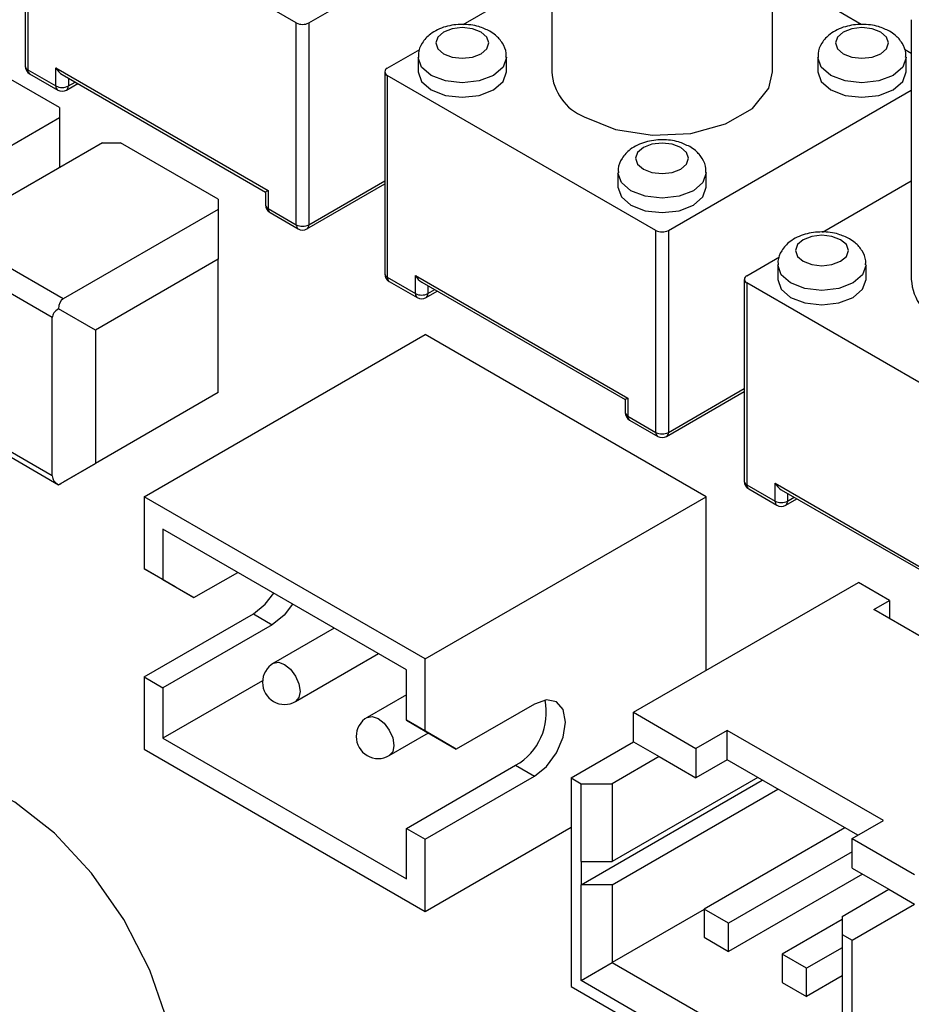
# Model space of a CAD drawing. Header units: millimetres. Extents: x 3 to 207, y 3 to 294.
# Tile 33 of 94: x 176.16 to 181.2, y 103.81 to 109.38. Entities that reach past the tile are written whole.
import ezdxf

# ---------------------------------------------------------------- set-up
doc = ezdxf.new("R2010")
doc.units = ezdxf.units.MM
doc.layers.add('几何体', color=7, linetype='Continuous')

msp = doc.modelspace()

# ---------------------------------------------------------------- linework, layer by layer
at = {"layer": '几何体'}
for p, q in [((179.169, 110.5584), (179.169, 109.0886)), ((180.419, 109.0886), (180.419, 110.5584)), ((176.1882, 110.2637), (176.1882, 109.1205)), ((177.7232, 109.3656), (176.2029, 110.2433)), ((176.2029, 110.2433), (176.2029, 109.1001)), ((177.7939, 109.3656), (179.169, 110.1595)), ((178.6668, 109.3563), (179.169, 109.6463)), ((180.9214, 109.3563), (180.7133, 109.4764)), ((177.7232, 108.2225), (177.7232, 109.3656)), ((177.7939, 109.3656), (177.7939, 108.2225)), ((181.2045, 109.3833), (181.2045, 107.9135)), ((176.3827, 108.8861), (175.8301, 109.2051)), ((178.2384, 109.109), (178.4227, 109.2154)), ((181.2045, 109.1928), (181.1656, 109.2153)), ((178.4127, 109.1703), (178.4127, 109.0886)), ((178.9127, 109.0886), (178.9127, 109.1703)), ((180.6754, 109.1703), (180.6754, 109.0886)), ((181.1754, 109.0886), (181.1754, 109.1703)), ((176.2029, 109.1001), (176.362, 109.0083)), ((176.362, 109.1103), (177.5641, 108.4164)), ((176.362, 109.0083), (176.362, 109.1103)), ((178.2237, 109.0886), (178.2237, 107.9455)), ((176.2132, 109.0772), (176.3723, 108.9854)), ((176.3973, 109.073), (177.5494, 108.4079)), ((176.4327, 109.0526), (176.4327, 109.0083)), ((179.7587, 108.1906), (178.2384, 109.0682)), ((178.2384, 109.0682), (178.2384, 107.925)), ((176.4223, 108.9854), (176.4857, 109.022)), ((176.4327, 109.0083), (176.4711, 109.0304)), ((179.8294, 108.1906), (181.2045, 108.9844)), ((176.3827, 108.8861), (176.3827, 108.8277)), ((176.3827, 108.8277), (175.5049, 108.321)), ((176.3827, 108.8277), (176.3827, 108.5457)), ((176.627, 108.6867), (175.7492, 108.18)), ((176.627, 108.6867), (176.7281, 108.6867)), ((177.2807, 108.3677), (176.7281, 108.6867)), ((179.544, 108.5171), (179.544, 108.4355)), ((180.044, 108.4355), (180.044, 108.5171)), ((177.7835, 108.1996), (178.2237, 108.4537)), ((177.7939, 108.2225), (178.2237, 108.4707)), ((180.7023, 108.1813), (181.2045, 108.4712)), ((177.2807, 108.3677), (177.2807, 108.3093)), ((177.5494, 108.4079), (177.5494, 108.3347)), ((177.5641, 108.4164), (177.5641, 108.3143)), ((177.2807, 108.3093), (176.4029, 107.8026)), ((177.2807, 108.3093), (177.2807, 108.0272)), ((177.5641, 108.3143), (177.7232, 108.2225)), ((177.5744, 108.2914), (177.7335, 108.1996)), ((176.4029, 107.8026), (175.7492, 108.18)), ((179.7587, 107.0474), (179.7587, 108.1906)), ((179.8294, 108.1906), (179.8294, 107.0474)), ((176.3418, 107.6968), (175.6881, 108.0742)), ((180.2739, 107.9339), (180.4582, 108.0403)), ((177.2807, 108.0272), (176.5861, 107.6263)), ((177.2807, 107.2723), (177.2807, 108.0272)), ((180.4482, 107.9952), (180.4482, 107.9135)), ((180.9482, 107.9135), (180.9482, 107.9952)), ((178.2384, 107.925), (178.3975, 107.8332)), ((178.3975, 107.9353), (179.5996, 107.2413)), ((178.3975, 107.8332), (178.3975, 107.9353)), ((178.2487, 107.9022), (178.4078, 107.8103)), ((178.4328, 107.8979), (179.5849, 107.2329)), ((178.4682, 107.8775), (178.4682, 107.8332)), ((180.2593, 107.9135), (180.2593, 106.7704)), ((181.7942, 107.0155), (180.2739, 107.8931)), ((180.2739, 107.8931), (180.2739, 106.75)), ((178.4578, 107.8103), (178.5212, 107.8469)), ((178.4682, 107.8332), (178.5066, 107.8554)), ((176.3418, 106.8008), (176.3418, 107.6968)), ((176.5861, 107.6263), (176.3776, 107.7466)), ((176.5861, 107.6263), (176.5861, 106.8713)), ((176.8612, 106.6831), (178.4522, 107.6016)), ((180.0432, 106.6831), (178.4522, 107.6016)), ((177.2807, 107.2723), (176.5861, 106.8713)), ((177.2807, 107.2723), (177.2807, 107.2723)), ((179.819, 107.0245), (180.2593, 107.2787)), ((179.8294, 107.0474), (180.2593, 107.2956)), ((179.5849, 107.2329), (179.5849, 107.1597)), ((179.5996, 107.2413), (179.5996, 107.1393)), ((179.5996, 107.1393), (179.7587, 107.0474)), ((176.3418, 106.8008), (175.8498, 107.0849)), ((179.6099, 107.1164), (179.769, 107.0245)), ((175.8245, 107.0703), (176.3776, 106.751)), ((176.3776, 106.751), (176.5861, 106.8713)), ((176.5861, 106.8713), (176.4029, 106.7656)), ((180.2739, 106.75), (180.433, 106.6581)), ((180.433, 106.7602), (181.6351, 106.0662)), ((180.433, 106.6581), (180.433, 106.7602)), ((180.2843, 106.7271), (180.4434, 106.6352)), ((180.4684, 106.7229), (181.6204, 106.0578)), ((180.5037, 106.7025), (180.5037, 106.6581)), ((178.4522, 105.7647), (176.8612, 106.6831)), ((176.8612, 106.6831), (176.8612, 106.2749)), ((178.4522, 105.7647), (180.0432, 106.6831)), ((180.0432, 105.6998), (180.0432, 106.6831)), ((180.4934, 106.6352), (180.5568, 106.6718)), ((180.5037, 106.6581), (180.5421, 106.6803)), ((178.3461, 105.7034), (176.9673, 106.4994)), ((176.9673, 106.4994), (176.9673, 106.2136)), ((176.8612, 106.2749), (176.9673, 106.2136)), ((177.038, 106.1728), (176.8612, 106.2749)), ((177.144, 106.1116), (177.3916, 106.2545)), ((176.9673, 106.2136), (177.144, 106.1116)), ((179.632, 105.4625), (180.9048, 106.1972)), ((181.0816, 106.0952), (180.9048, 106.1972)), ((177.144, 106.1116), (177.038, 106.1728)), ((180.9932, 106.0442), (181.0816, 106.0952)), ((181.0816, 106.0952), (181.0816, 105.9931)), ((182.2306, 105.3298), (180.9932, 106.0442)), ((176.8612, 105.6625), (177.4799, 106.0197)), ((177.4799, 106.0197), (177.586, 105.9584)), ((177.586, 105.9584), (176.9673, 105.6012)), ((177.9384, 105.9388), (177.5942, 105.7401)), ((177.7192, 105.5236), (178.1884, 105.7945)), ((178.4522, 105.3564), (178.4522, 105.7647)), ((178.3461, 105.4176), (178.3461, 105.7034)), ((176.8612, 105.6625), (176.8612, 105.2542)), ((176.8612, 105.6625), (176.9673, 105.6012)), ((177.5321, 105.6415), (176.9673, 105.3155)), ((176.9673, 105.6012), (176.9673, 105.3155)), ((178.3461, 105.5619), (178.1245, 105.434)), ((179.0709, 105.5095), (178.629, 105.2543)), ((178.3461, 105.4176), (178.4522, 105.3564)), ((178.5229, 105.3156), (178.3461, 105.4176)), ((179.632, 105.4625), (179.9855, 105.2584)), ((179.632, 105.2951), (179.632, 105.4625)), ((178.4522, 105.3564), (178.629, 105.2543)), ((180.1623, 105.3604), (179.9855, 105.2584)), ((181.0462, 104.8502), (180.1623, 105.3604)), ((180.1623, 105.193), (180.1623, 105.3604)), ((176.9673, 105.3155), (178.3461, 104.5195)), ((178.2495, 105.2175), (178.4712, 105.3454)), ((178.629, 105.2543), (178.5229, 105.3156)), ((176.8612, 105.2542), (178.4522, 104.3357)), ((179.2784, 105.091), (179.632, 105.2951)), ((179.632, 105.2951), (179.7769, 105.2114)), ((179.9855, 105.2584), (179.9855, 105.091)), ((179.7769, 105.2114), (179.5118, 105.0583)), ((179.7769, 105.2114), (179.9855, 105.091)), ((180.1623, 105.193), (179.9855, 105.091)), ((180.9012, 104.7665), (180.1623, 105.193)), ((178.3461, 104.8052), (178.9648, 105.1624)), ((178.9648, 105.1624), (179.0709, 105.1012)), ((178.4522, 104.744), (179.0709, 105.1012)), ((179.2784, 105.091), (179.2784, 103.9111)), ((179.2784, 105.091), (179.335, 105.0583)), ((179.335, 104.4862), (180.3608, 105.0784)), ((180.3352, 105.0932), (179.5118, 104.6179)), ((179.335, 104.6179), (179.335, 105.0583)), ((179.335, 105.0583), (179.5118, 105.0583)), ((179.5118, 105.0583), (179.5118, 104.6179)), ((179.5118, 104.4862), (180.4492, 105.0274)), ((178.3461, 104.8052), (178.4522, 104.744)), ((178.3461, 104.5195), (178.3461, 104.8052)), ((178.4522, 104.3357), (179.2784, 104.8127)), ((180.8289, 104.8083), (180.0315, 104.348)), ((180.8694, 104.7481), (181.0462, 104.8502)), ((178.4522, 104.3357), (178.4522, 104.744)), ((180.8694, 104.7481), (181.223, 104.544)), ((180.8694, 104.5807), (180.8694, 104.7481)), ((180.8694, 104.6725), (180.1694, 104.2684)), ((179.335, 104.6179), (179.335, 104.4862)), ((179.335, 104.6179), (179.5118, 104.6179)), ((180.8694, 104.5807), (181.078, 104.4603)), ((180.9279, 104.547), (180.1694, 104.1091)), ((179.335, 103.9437), (179.335, 104.4862)), ((179.5118, 104.4862), (179.335, 104.4862)), ((179.5118, 104.4862), (179.5118, 104.0458)), ((180.8129, 104.3072), (181.078, 104.4603)), ((181.078, 104.4603), (181.223, 104.3766)), ((180.8694, 104.1725), (181.223, 104.3766)), ((180.0315, 104.3458), (179.5118, 104.0458)), ((180.0315, 104.348), (180.0315, 104.1887)), ((180.1694, 104.2684), (180.0315, 104.348)), ((180.8129, 104.3072), (180.8129, 104.2052)), ((180.1694, 104.1091), (180.1694, 104.2684)), ((180.8129, 104.2888), (180.4734, 104.0928)), ((180.0315, 104.1887), (180.1694, 104.1091)), ((180.8129, 104.2052), (180.8694, 104.1725)), ((180.8129, 104.2052), (180.8129, 103.7648)), ((180.8129, 104.1296), (180.6113, 104.0132)), ((180.8694, 102.9926), (180.8694, 104.1725)), ((180.4734, 104.0928), (180.4734, 103.9336)), ((180.6113, 104.0132), (180.4734, 104.0928)), ((179.335, 103.9437), (179.5118, 104.0458)), ((179.5118, 104.0458), (180.8129, 103.2947)), ((180.6113, 103.854), (180.6113, 104.0132)), ((180.8129, 103.9703), (180.6113, 103.854)), ((179.2784, 103.9111), (180.8694, 102.9926)), ((180.8129, 103.0906), (179.335, 103.9437)), ((180.4734, 103.9336), (180.6113, 103.854))]:
    msp.add_line(p, q, dxfattribs=at)
at = {"layer": '几何体', "flags": 128}
for points in [[(178.7687, 109.3132), (178.7201, 109.3319), (178.6627, 109.3385), (178.6053, 109.3319), (178.5566, 109.3132), (178.5241, 109.2851), (178.5127, 109.2519), (178.5241, 109.2188), (178.5566, 109.1907), (178.6053, 109.1719), (178.6627, 109.1653), (178.7201, 109.1719), (178.7687, 109.1907), (178.8012, 109.2188), (178.8127, 109.2519), (178.8012, 109.2851), (178.7687, 109.3132)], [(181.0315, 109.3132), (180.9828, 109.3319), (180.9254, 109.3385), (180.868, 109.3319), (180.8193, 109.3132), (180.7868, 109.2851), (180.7754, 109.2519), (180.7868, 109.2188), (180.8193, 109.1907), (180.868, 109.1719), (180.9254, 109.1653), (180.9828, 109.1719), (181.0315, 109.1907), (181.064, 109.2188), (181.0754, 109.2519), (181.064, 109.2851), (181.0315, 109.3132)], [(178.9126, 109.1712), (178.9127, 109.1703), (178.8936, 109.115), (178.8394, 109.0682), (178.7583, 109.0369), (178.6627, 109.0259), (178.567, 109.0369), (178.4859, 109.0682), (178.4317, 109.115), (178.4127, 109.1701)], [(181.1754, 109.1712), (181.1754, 109.1703), (181.1564, 109.115), (181.1022, 109.0682), (181.0211, 109.0369), (180.9254, 109.0259), (180.8297, 109.0369), (180.7486, 109.0682), (180.6944, 109.115), (180.6754, 109.1701)], [(178.4127, 109.0886), (178.4317, 109.0334), (178.4859, 108.9866)], [(178.4859, 108.9866), (178.567, 108.9553), (178.6627, 108.9443), (178.7583, 108.9553), (178.8394, 108.9866), (178.8936, 109.0334), (178.9127, 109.0886)], [(179.3521, 108.8335), (179.5299, 108.7616), (179.7396, 108.7292), (179.9558, 108.7401), (180.1525, 108.7931), (180.306, 108.8817), (180.3977, 108.9952), (180.419, 109.0886)], [(180.6754, 109.0886), (180.6944, 109.0334), (180.7486, 108.9866)], [(180.7486, 108.9866), (180.8297, 108.9553), (180.9254, 108.9443), (181.0211, 108.9553), (181.1022, 108.9866), (181.1564, 109.0334), (181.1754, 109.0886)], [(179.9001, 108.66), (179.8514, 108.6788), (179.794, 108.6854), (179.7366, 108.6788), (179.688, 108.66), (179.6554, 108.6319), (179.644, 108.5988), (179.6554, 108.5657), (179.688, 108.5376), (179.7366, 108.5188), (179.794, 108.5122), (179.8514, 108.5188), (179.9001, 108.5376), (179.9326, 108.5657), (179.944, 108.5988), (179.9326, 108.6319), (179.9001, 108.66)], [(180.044, 108.5181), (180.044, 108.5171), (180.025, 108.4619), (179.9708, 108.4151), (179.8897, 108.3838), (179.794, 108.3728), (179.6984, 108.3838), (179.6172, 108.4151), (179.5631, 108.4619), (179.544, 108.517)], [(179.544, 108.4355), (179.5631, 108.3803), (179.6172, 108.3334)], [(179.6172, 108.3334), (179.6984, 108.3022), (179.794, 108.2912), (179.8897, 108.3022), (179.9708, 108.3334), (180.025, 108.3803), (180.044, 108.4355)], [(177.5641, 108.4164), (177.5578, 108.4128), (177.5532, 108.4101), (177.5504, 108.4085), (177.5494, 108.4079)], [(180.8042, 108.1381), (180.7556, 108.1568), (180.6982, 108.1634), (180.6408, 108.1568), (180.5921, 108.1381), (180.5596, 108.11), (180.5482, 108.0768), (180.5596, 108.0437), (180.5921, 108.0156), (180.6408, 107.9968), (180.6982, 107.9902), (180.7556, 107.9968), (180.8042, 108.0156), (180.8368, 108.0437), (180.8482, 108.0768), (180.8368, 108.11), (180.8042, 108.1381)], [(180.9482, 107.9962), (180.9482, 107.9952), (180.9291, 107.94), (180.8749, 107.8931), (180.7938, 107.8619), (180.6982, 107.8509), (180.6025, 107.8619), (180.5214, 107.8931), (180.4672, 107.94), (180.4482, 107.995)], [(180.4482, 107.9135), (180.4672, 107.8583), (180.5214, 107.8115)], [(180.5214, 107.8115), (180.6025, 107.7802), (180.6982, 107.7692), (180.7938, 107.7802), (180.8749, 107.8115), (180.9291, 107.8583), (180.9482, 107.9135)], [(179.5996, 107.2413), (179.5934, 107.2377), (179.5887, 107.2351), (179.5859, 107.2334), (179.5849, 107.2329)], [(177.4799, 106.0197), (177.5476, 106.0742), (177.5958, 106.1366)], [(177.7019, 106.0753), (177.6536, 106.013), (177.586, 105.9584)], [(177.5942, 105.7401), (177.6229, 105.7457), (177.6567, 105.7339), (177.6905, 105.7066), (177.7192, 105.668), (177.7384, 105.6238), (177.7451, 105.5809), (177.7384, 105.5457), (177.7192, 105.5236), (177.7192, 105.5236)], [(179.0709, 105.1012), (179.1386, 105.1558), (179.1959, 105.2331), (179.2342, 105.3215), (179.2477, 105.4074), (179.2342, 105.4777), (179.1959, 105.5218), (179.1386, 105.533), (179.0709, 105.5095)], [(178.1245, 105.434), (178.1532, 105.4395), (178.187, 105.4278), (178.2208, 105.4005), (178.2495, 105.3618), (178.2687, 105.3176), (178.2754, 105.2747), (178.2687, 105.2395), (178.2495, 105.2175), (178.2495, 105.2175)], [(176.7681, 102.6496), (176.8943, 102.7557), (176.9968, 102.9321), (177.0494, 103.1581), (177.0494, 103.4216), (176.9968, 103.7084), (176.8943, 104.0031), (176.7476, 104.2896), (176.5646, 104.5527), (176.355, 104.778), (176.1303, 104.9535), (175.9025, 105.0697), (175.6839, 105.1203), (175.4862, 105.1027), (175.3782, 105.0572)]]:
    msp.add_lwpolyline(points, dxfattribs=at)
at = {"layer": '几何体'}
for centre, radius, start, end in [((177.7585, 109.4339), 0.0769, 242.6097, 297.3903), ((176.2382, 109.1205), 0.05, 180, 240.0027), ((176.2133, 109.123), 0.0251, 185.6948, 245.6253), ((176.2279, 109.0977), 0.0252, 174.3796, 234.302), ((178.2461, 109.0886), 0.0218, 110.7834, 249.2166), ((179.4658, 109.1083), 0.2974, 183.7966, 247.5236), ((176.387, 109.0058), 0.0252, 174.3796, 234.302), ((176.3973, 109.0765), 0.0769, 242.6097, 297.3903), ((176.3973, 109.0287), 0.05, 240.0027, 299.9973), ((176.4076, 109.0058), 0.0252, 305.698, 5.6204), ((177.5994, 108.3347), 0.05, 180, 240.0027), ((177.5744, 108.3372), 0.0251, 185.6948, 245.6253), ((177.5891, 108.3119), 0.0252, 174.3796, 234.302), ((177.7482, 108.22), 0.0252, 174.3796, 234.302), ((177.7585, 108.2907), 0.0769, 242.6097, 297.3903), ((177.7585, 108.2429), 0.05, 240.0027, 299.9973), ((177.7688, 108.22), 0.0252, 305.698, 5.6204), ((179.794, 108.2588), 0.0769, 242.6097, 297.3903), ((178.2737, 107.9455), 0.05, 180, 240.0027), ((178.2488, 107.948), 0.0251, 185.6948, 245.6253), ((178.2634, 107.9226), 0.0252, 174.3796, 234.302), ((180.2817, 107.9135), 0.0218, 110.7834, 249.2166), ((181.5013, 107.9332), 0.2974, 183.7966, 247.5236), ((178.4225, 107.8307), 0.0252, 174.3796, 234.302), ((178.4328, 107.9014), 0.0769, 242.6097, 297.3903), ((178.4328, 107.8536), 0.05, 240.0027, 299.9973), ((178.4432, 107.8307), 0.0252, 305.698, 5.6204), ((179.6349, 107.1597), 0.05, 180, 240.0027), ((179.6099, 107.1622), 0.0251, 185.6948, 245.6253), ((179.6246, 107.1368), 0.0252, 174.3796, 234.302), ((179.7837, 107.0449), 0.0252, 174.3796, 234.302), ((179.794, 107.1156), 0.0769, 242.6097, 297.3903), ((179.794, 107.0678), 0.05, 240.0027, 299.9973), ((179.8043, 107.0449), 0.0252, 305.698, 5.6204), ((180.3093, 106.7704), 0.05, 180, 240.0027), ((180.2843, 106.7729), 0.0251, 185.6948, 245.6253), ((180.2989, 106.7475), 0.0252, 174.3796, 234.302), ((180.458, 106.6557), 0.0252, 174.3796, 234.302), ((180.4684, 106.7264), 0.0769, 242.6097, 297.3903), ((180.4684, 106.6785), 0.05, 240.0027, 299.9973), ((180.4787, 106.6557), 0.0252, 305.698, 5.6204), ((177.6567, 105.6319), 0.125, 119.9973, 180), ((177.6567, 105.6319), 0.125, 180, 299.9973), ((178.7943, 105.4613), 0.3441, 299.7131, 11.8558), ((178.187, 105.3257), 0.125, 119.9973, 180), ((178.187, 105.3257), 0.125, 180, 299.9973)]:
    msp.add_arc(centre, radius, start, end, dxfattribs=at)
for centre, major_axis, ratio, start_param, end_param in [((176.3973, 109.1308), (-0.0354, 0.0612), 0.577335, 1.570756, 2.356154), ((178.4328, 107.9557), (-0.0354, 0.0612), 0.577335, 1.570756, 2.356154), ((176.464, 107.6968), (-0.0611, 0.1058), 0.577335, 6.283145, 7.068543), ((176.464, 107.6968), (0.1221, 0), 0.577382, 2.356194, 3.141593), ((176.464, 106.8008), (0.1221, 0), 0.577382, 3.141593, 3.926991), ((176.464, 106.8008), (0.0864, 0.0499), 0.00007, 3.141552, 3.92695), ((180.4684, 106.7806), (-0.0354, 0.0612), 0.577335, 1.570756, 2.356154)]:
    msp.add_ellipse(centre, major_axis=major_axis, ratio=ratio, start_param=start_param, end_param=end_param, dxfattribs=at)
for points, knots in [([(178.8187, 109.3181), (178.7983, 109.3278), (178.7512, 109.3502), (178.6622, 109.3609), (178.5645, 109.348), (178.4846, 109.3105), (178.4343, 109.2552), (178.4119, 109.2058), (178.4147, 109.1777), (178.4155, 109.1703)], [0, 0, 0, 0, 0.134405, 0.311026, 0.490546, 0.681201, 0.825933, 0.954321, 1, 1, 1, 1]), ([(178.9098, 109.1716), (178.9105, 109.1789), (178.9131, 109.2065), (178.8922, 109.2519), (178.8582, 109.2927), (178.8299, 109.3109), (178.8187, 109.3181)], [0, 0, 0, 0, 0.120836, 0.454825, 0.784654, 1, 1, 1, 1]), ([(181.0815, 109.3181), (181.0611, 109.3278), (181.0139, 109.3502), (180.9249, 109.3609), (180.8272, 109.348), (180.7473, 109.3105), (180.697, 109.2552), (180.6747, 109.2058), (180.6775, 109.1777), (180.6782, 109.1703)], [0, 0, 0, 0, 0.134405, 0.311026, 0.490546, 0.681201, 0.825933, 0.954321, 1, 1, 1, 1]), ([(181.1726, 109.1716), (181.1733, 109.1789), (181.1758, 109.2065), (181.1549, 109.2519), (181.1209, 109.2927), (181.0926, 109.3109), (181.0815, 109.3181)], [0, 0, 0, 0, 0.120836, 0.454825, 0.7846543, 1, 1, 1, 1]), ([(179.9501, 108.665), (179.9297, 108.6747), (179.8826, 108.6971), (179.7935, 108.7078), (179.6959, 108.6949), (179.616, 108.6574), (179.5657, 108.6021), (179.5433, 108.5527), (179.5461, 108.5245), (179.5468, 108.5172)], [0, 0, 0, 0, 0.134405, 0.311026, 0.490546, 0.681201, 0.825933, 0.954321, 1, 1, 1, 1]), ([(180.0412, 108.5184), (180.0419, 108.5258), (180.0445, 108.5534), (180.0235, 108.5988), (179.9896, 108.6396), (179.9613, 108.6578), (179.9501, 108.665)], [0, 0, 0, 0, 0.120836, 0.454825, 0.784654, 1, 1, 1, 1]), ([(180.8542, 108.143), (180.8339, 108.1527), (180.7867, 108.1751), (180.6977, 108.1858), (180.6, 108.173), (180.5201, 108.1354), (180.4698, 108.0802), (180.4474, 108.0307), (180.4503, 108.0026), (180.451, 107.9952)], [0, 0, 0, 0, 0.134405, 0.311026, 0.490546, 0.681201, 0.825933, 0.954321, 1, 1, 1, 1]), ([(180.9454, 107.9965), (180.946, 108.0038), (180.9486, 108.0314), (180.9277, 108.0768), (180.8937, 108.1176), (180.8654, 108.1358), (180.8542, 108.143)], [0, 0, 0, 0, 0.120836, 0.454825, 0.784654, 1, 1, 1, 1])]:
    msp.add_open_spline(points, degree=3, knots=knots, dxfattribs=at)

doc.saveas('drawing.dxf')
